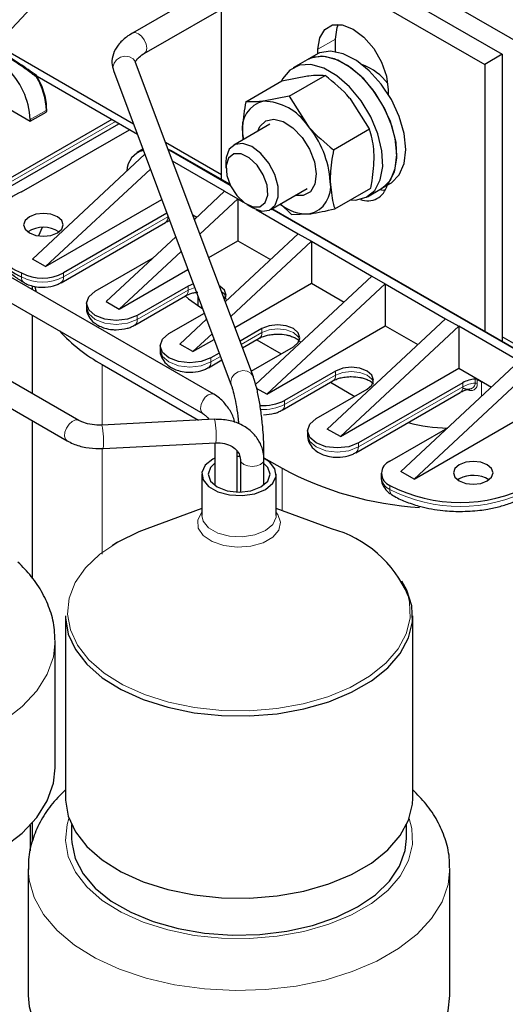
# Model space of a CAD drawing. Header units: millimetres. Extents: x 5 to 418, y 2 to 292.
# Tile 41 of 51: x 336 to 351, y 91 to 123. Entities that reach past the tile are written whole.
import ezdxf

# ---------------------------------------------------------------- set-up
doc = ezdxf.new("R2010")
doc.units = ezdxf.units.MM

msp = doc.modelspace()

# ---------------------------------------------------------------- linework, layer by layer
at = {"color": 7, "linetype": 'Continuous', "lineweight": 25}
for p, q in [((354.9418, 131.5257), (339.282, 122.4855)), ((339.662, 121.8273), (355.7542, 131.1171)), ((346.0038, 125.4884), (368.1735, 112.6901)), ((345.4097, 125.1454), (351.2029, 121.8011)), ((344.8441, 124.8188), (350.6372, 121.4745)), ((331.3721, 118.3613), (336.1709, 123.4632)), ((342.1519, 117.7615), (342.1519, 123.2647)), ((339.3155, 119.551), (334.8926, 122.1042)), ((345.8289, 121.8846), (345.8289, 122.2905)), ((337.5524, 109.988), (316.9521, 121.8802)), ((345.1947, 121.7889), (344.9118, 121.6256)), ((345.2632, 121.8242), (345.2632, 121.9639)), ((351.2029, 121.8011), (350.6372, 121.4745)), ((351.2029, 121.8011), (351.2029, 112.5365)), ((343.1789, 111.3934), (339.3828, 121.54)), ((344.9118, 121.6256), (344.4593, 121.3644)), ((350.6372, 121.4745), (350.6372, 112.8631)), ((316.5722, 121.222), (337.1724, 109.3298)), ((336.2087, 121.0915), (336.2085, 121.0913)), ((339.4402, 119.2177), (336.214, 121.0801)), ((338.6709, 121.2737), (342.4671, 111.1271)), ((344.0986, 120.9426), (344.9216, 121.105)), ((344.3304, 120.4511), (345.492, 121.1217)), ((342.9371, 120.272), (344.0986, 120.9426)), ((344.3304, 120.4511), (343.5074, 120.2886)), ((344.3304, 120.4511), (344.9212, 119.5134)), ((347.5259, 120.6577), (347.5259, 120.5179)), ((346.9262, 119.3921), (346.3354, 120.3298)), ((335.2081, 120.0932), (335.986, 119.6442)), ((335.986, 119.6442), (336.4951, 119.9381)), ((336.5185, 119.9707), (336.5185, 120.0197)), ((335.0546, 117.371), (338.8468, 119.5602)), ((338.6165, 119.6932), (335.1374, 117.6848)), ((335.986, 119.6932), (335.986, 119.6442)), ((343.7097, 119.5461), (342.5457, 118.8741)), ((335.7031, 117.3582), (339.1822, 119.3666)), ((342.8312, 119.2447), (342.845, 119.0468)), ((342.8312, 119.2447), (342.8571, 119.0538)), ((345.7646, 118.7215), (346.9262, 119.3921)), ((342.1519, 117.9135), (340.3504, 118.9535)), ((336.0567, 115.1947), (339.6811, 118.5737)), ((339.619, 118.7395), (339.4287, 118.6296)), ((342.419, 117.6074), (340.5236, 118.7016)), ((342.2509, 117.3829), (340.5764, 118.3496)), ((342.2972, 118.3247), (342.2972, 118.1244)), ((339.8587, 118.0988), (336.4809, 114.9498)), ((347.3116, 117.4686), (347.5945, 117.6319)), ((341.2775, 116.4755), (342.2509, 117.3829)), ((342.2509, 117.3829), (342.6752, 117.138)), ((343.7456, 116.7956), (344.9097, 117.4676)), ((345.8055, 116.8128), (346.9671, 117.4833)), ((346.8591, 117.2073), (347.3116, 117.4686)), ((341.9077, 110.8306), (331.1596, 117.0353)), ((336.4809, 114.9498), (340.2277, 117.1128)), ((342.6752, 117.138), (341.4552, 116.0006)), ((342.6752, 117.138), (342.8574, 117.0328)), ((342.6752, 117.138), (342.6752, 115.7826)), ((342.9721, 116.9553), (343.1456, 116.8551)), ((344.4122, 116.6336), (344.0516, 116.9722)), ((340.3935, 116.6696), (337.0608, 114.7457)), ((341.2232, 116.6208), (341.353, 116.5458)), ((343.2746, 116.792), (344.6268, 116.0114)), ((352.1201, 112.007), (343.7854, 116.8186)), ((344.4122, 116.6336), (344.9825, 116.6503)), ((330.7997, 116.4117), (341.5477, 110.207)), ((336.9779, 114.4319), (340.3437, 116.375)), ((336.3736, 116.2085), (336.2497, 115.9392)), ((342.2724, 113.8164), (344.6268, 116.0114)), ((344.6268, 116.0114), (345.0511, 115.7664)), ((338.4325, 113.8232), (340.6759, 115.9146)), ((341.739, 115.2421), (342.6752, 115.7826)), ((345.0511, 115.7664), (342.45, 113.3416)), ((342.6752, 115.7826), (343.7289, 115.1743)), ((345.0511, 115.7664), (347.0027, 114.6398)), ((345.0511, 115.7664), (345.0511, 114.411)), ((340.8536, 115.4398), (338.8568, 113.5783)), ((336.4809, 114.9498), (336.0567, 115.1947)), ((338.079, 114.1579), (339.9505, 115.2383)), ((338.8568, 113.5783), (341.0717, 114.8569)), ((341.2451, 114.3933), (341.0771, 114.3212)), ((342.583, 112.9862), (345.0511, 114.411)), ((343.2533, 111.1443), (347.0027, 114.6398)), ((347.4269, 114.3949), (343.6086, 110.8351)), ((345.0511, 114.411), (346.1048, 113.8027)), ((347.0027, 114.6398), (347.4269, 114.3949)), ((347.4269, 114.3949), (349.3786, 113.2682)), ((347.4269, 114.3949), (347.4269, 113.0394)), ((336.05, 114.3285), (336.05, 114.2121)), ((336.13, 114.2941), (336.1733, 114.1409)), ((341.0771, 114.3212), (339.4366, 113.3742)), ((337.7978, 113.766), (337.7978, 113.6354)), ((338.4325, 113.8232), (338.8568, 113.5783)), ((339.3538, 113.0604), (340.9943, 114.0074)), ((341.3945, 113.9941), (341.3945, 113.6829)), ((340.4549, 112.7863), (341.5992, 113.4469)), ((341.4873, 113.6271), (341.544, 113.5943)), ((336.05, 113.3808), (336.05, 110.8553)), ((340.8084, 112.4516), (341.6708, 113.2555)), ((345.5602, 109.7085), (349.3786, 113.2682)), ((349.3786, 113.2682), (349.8028, 113.0233)), ((343.453, 112.9496), (342.7488, 112.5431)), ((343.6086, 110.8351), (347.4269, 113.0394)), ((349.8028, 113.0233), (345.9844, 109.4636)), ((347.4269, 113.0394), (348.4806, 112.4311)), ((349.8028, 113.0233), (349.8028, 111.6679)), ((351.7544, 111.8967), (349.8028, 113.0233)), ((341.8484, 112.7807), (341.2327, 112.2067)), ((341.2327, 112.2067), (341.9157, 112.601)), ((342.8306, 112.3244), (343.3701, 112.6358)), ((343.2872, 112.588), (344.0751, 112.1331)), ((358.9849, 108.196), (351.2029, 112.6885)), ((340.1737, 112.3945), (340.1737, 112.2638)), ((341.2327, 112.2067), (340.8084, 112.4516)), ((343.1105, 111.5763), (344.4712, 112.3618)), ((341.7297, 111.6888), (342.1633, 111.9391)), ((342.0815, 112.1578), (341.8125, 112.0026)), ((347.9361, 108.3369), (351.7544, 111.8967)), ((338.3053, 111.7902), (341.4139, 109.9956)), ((345.8289, 111.5781), (344.1884, 110.631)), ((345.9844, 109.4636), (349.8028, 111.6679)), ((349.8028, 111.6679), (350.6047, 111.2049)), ((344.1055, 110.3172), (345.746, 111.2643)), ((345.6631, 111.2164), (346.451, 110.7616)), ((351.9944, 111.4799), (348.3603, 108.092)), ((343.6086, 110.8351), (343.2853, 111.0218)), ((345.2066, 110.0432), (346.8471, 110.9902)), ((349.9301, 111.2025), (346.5643, 109.2595)), ((350.6047, 111.2049), (350.8565, 111.0596)), ((346.4814, 108.9457), (349.8472, 110.8887)), ((348.3603, 108.092), (352.1787, 110.2963)), ((336.05, 109.9777), (336.05, 104.9068)), ((341.9273, 110.0215), (338.2963, 109.8381)), ((344.9255, 109.6513), (344.9255, 109.5207)), ((345.9844, 109.4636), (345.5602, 109.7085)), ((347.5825, 108.6716), (349.454, 109.752)), ((338.3347, 109.0791), (341.9656, 109.2625)), ((338.3368, 109.0805), (338.3347, 109.0791)), ((341.9334, 109.2609), (341.9334, 107.8907)), ((341.9677, 109.2638), (341.9656, 109.2625)), ((342.6534, 107.6728), (342.6534, 108.9912)), ((341.9334, 108.7732), (341.8691, 108.7387)), ((342.7021, 108.9416), (342.6534, 108.9406)), ((342.7619, 108.7225), (342.7619, 107.6722)), ((343.5219, 108.7225), (343.5219, 108.9581)), ((343.5219, 108.7787), (344.1035, 108.4429)), ((343.5219, 107.9058), (343.5219, 108.7225)), ((341.5176, 108.2489), (341.5176, 106.9194)), ((343.9176, 106.9194), (343.9176, 108.2489)), ((347.3013, 108.2798), (347.3013, 108.1491)), ((348.3603, 108.092), (347.9361, 108.3369)), ((349.817, 108.1001), (349.7668, 108.0675)), ((341.5176, 107.1465), (339.7399, 106.4905)), ((345.6953, 106.4905), (343.9176, 107.1465)), ((338.7992, 106.0538), (338.6243, 105.9443)), ((337.1176, 103.6763), (337.1176, 97.7972)), ((348.3176, 97.7972), (348.3176, 103.6763)), ((336.7897, 98.7758), (336.7897, 102.8585)), ((335.9897, 96.0909), (335.9897, 96.9285)), ((336.05, 96.9953), (336.05, 96.3831)), ((337.3176, 96.9409), (337.3176, 96.4907)), ((337.3176, 96.9409), (337.3176, 96.4907)), ((348.1176, 96.4907), (348.1176, 96.9409)), ((348.1176, 96.4907), (348.1176, 96.9409)), ((335.9176, 95.5109), (335.9176, 91.4282)), ((349.5176, 91.4282), (349.5176, 95.5109))]:
    msp.add_line(p, q, dxfattribs=at)
at = {"color": 7, "linetype": 'Continuous', "lineweight": 18}
for p, q in [((345.8289, 122.2905), (345.2632, 121.9639)), ((338.6533, 121.3853), (338.6709, 121.2737)), ((336.4951, 119.9871), (335.986, 119.6932)), ((336.4951, 119.9871), (336.4951, 119.9381)), ((338.7296, 119.6279), (335.1374, 117.5541)), ((340.5284, 118.698), (340.4248, 118.7548)), ((340.4836, 118.6976), (340.4528, 118.6798)), ((342.4361, 117.5704), (340.4836, 118.6976)), ((352.0801, 112.0031), (343.762, 116.805)), ((340.4266, 116.5581), (337.0608, 114.6151)), ((340.4266, 116.5581), (340.4266, 116.5811)), ((335.7031, 114.6151), (335.7031, 114.7457)), ((337.0608, 114.6151), (337.0608, 114.7457)), ((341.0771, 114.1905), (339.4366, 113.2435)), ((341.0771, 114.3212), (341.0771, 114.1905)), ((341.2893, 114.2753), (341.0771, 114.1905)), ((341.5023, 113.6184), (341.5023, 113.7059)), ((339.4366, 113.2435), (339.4366, 113.3742)), ((343.453, 112.819), (342.789, 112.4356)), ((343.453, 112.9496), (343.453, 112.819)), ((342.1217, 112.0504), (341.8125, 111.8719)), ((341.8125, 111.8719), (341.8125, 112.0026)), ((338.3053, 111.7902), (338.3053, 109.8386)), ((345.8289, 111.5781), (345.8289, 111.4474)), ((342.4494, 111.2388), (342.4669, 111.1276)), ((345.8289, 111.4474), (344.1884, 110.5004)), ((350.3333, 111.3197), (350.3333, 111.1891)), ((350.3998, 111.3077), (350.3998, 111.1771)), ((350.5332, 111.2357), (350.5332, 110.7581)), ((349.9301, 111.0719), (346.5643, 109.1288)), ((349.9301, 111.2025), (349.9301, 111.0719)), ((344.1884, 110.5004), (344.1884, 110.631)), ((338.3053, 109.0784), (338.3053, 105.667)), ((346.5643, 109.1288), (346.5643, 109.2595)), ((344.1035, 108.4429), (344.1035, 107.0779)), ((347.5825, 107.7572), (347.5825, 107.8879))]:
    msp.add_line(p, q, dxfattribs=at)
at = {"color": 7, "linetype": 'Continuous', "lineweight": 25, "flags": 128}
for points in [[(345.2632, 121.9639), (345.3186, 122.3357), (345.4793, 122.6071), (345.7296, 122.7517), (346.045, 122.7552), (346.3946, 122.6173), (346.7442, 122.3515), (347.0596, 121.9839), (347.3099, 121.5503), (347.4706, 121.0934), (347.5259, 120.6577)], [(345.8289, 122.2905), (345.8843, 122.6623), (345.9291, 122.7703)], [(347.3116, 117.4686), (347.3494, 117.4918), (347.5993, 117.7451), (347.7557, 118.1117), (347.8088, 118.5684), (347.7553, 119.0866), (347.5985, 119.6338), (347.3482, 120.1755), (347.0203, 120.6777), (346.6353, 121.1089), (346.2174, 121.442), (345.7929, 121.656), (345.3884, 121.7375), (345.0293, 121.6813), (344.9118, 121.6256)], [(347.3116, 117.4686), (347.5446, 117.6699), (347.7257, 118.0098), (347.8054, 118.4463), (347.7787, 118.952), (347.6473, 119.4951), (347.4193, 120.0414), (347.1092, 120.5567), (346.7365, 121.0085), (346.3244, 121.3686), (345.899, 121.6141), (345.487, 121.7298), (345.1142, 121.7084), (344.9118, 121.6256)], [(347.5945, 117.6319), (347.6323, 117.6551), (347.8821, 117.9084), (348.0385, 118.275), (348.0916, 118.7317), (348.0381, 119.2499), (347.8813, 119.7971), (347.6311, 120.3388), (347.3032, 120.841), (346.9182, 121.2722), (346.5003, 121.6053), (346.0757, 121.8193), (345.6712, 121.9007), (345.3122, 121.8446), (345.1947, 121.7889)], [(346.3045, 117.1008), (346.4767, 117.0966), (346.8209, 117.1867), (347.0921, 117.4086), (347.2732, 117.7485), (347.3529, 118.1851), (347.3262, 118.6907), (347.1947, 119.2338), (346.9668, 119.7802), (346.6567, 120.2954), (346.2839, 120.7473), (345.8719, 121.1073), (345.4465, 121.3529), (345.0345, 121.4686), (344.6617, 121.4471), (344.3516, 121.2899), (344.1236, 121.0067), (344.0897, 120.9374)], [(343.3265, 119.3249), (343.3889, 119.467), (343.5768, 119.6522), (343.8372, 119.7093), (344.1417, 119.632), (344.4574, 119.4287), (344.7501, 119.1215), (344.988, 118.7436), (345.1455, 118.336), (345.2053, 117.9428)], [(343.8878, 116.9313), (343.9838, 117.1976), (343.9787, 117.5408), (343.8731, 117.9195), (343.6798, 118.2879), (343.4221, 118.6017), (343.131, 118.823), (342.8417, 118.9252), (342.5891, 118.8958), (342.4036, 118.7384), (342.3076, 118.4721), (342.2972, 118.3247)], [(343.5625, 117.0159), (343.6428, 117.2592), (343.6211, 117.5748), (343.5005, 117.9148), (343.2995, 118.2274), (343.0487, 118.465), (342.7862, 118.5913), (342.5521, 118.5873), (342.3819, 118.4535), (342.3015, 118.2102), (342.3233, 117.8945), (342.4438, 117.5545), (342.6448, 117.242), (342.8957, 117.0044), (343.1581, 116.878), (343.3923, 116.8821), (343.5625, 117.0159)], [(345.2053, 117.9428), (345.1611, 117.6068), (345.0176, 117.3642), (344.7904, 117.2414), (344.5264, 117.2463)], [(347.4257, 117.4017), (347.3099, 117.4168), (347.2425, 117.433)], [(336.8628, 116.0356), (337.0015, 116.1555), (337.0502, 116.2969), (337.0015, 116.4383), (336.8628, 116.5581), (336.6551, 116.6382), (336.4102, 116.6664), (336.1653, 116.6382), (335.9577, 116.5581), (335.8189, 116.4383), (335.7702, 116.2969), (335.8189, 116.1555), (335.9577, 116.0356), (336.1653, 115.9556), (336.4102, 115.9274), (336.6551, 115.9556), (336.8628, 116.0356)], [(343.1456, 116.8551), (343.1604, 116.8467), (343.4497, 116.7446), (343.7023, 116.774), (343.8878, 116.9313)], [(339.4366, 113.3742), (339.1252, 113.254), (338.7578, 113.2118), (338.3904, 113.254), (338.079, 113.3742), (337.8709, 113.5539), (337.7978, 113.766), (337.8709, 113.9781), (338.079, 114.1579)], [(342.2525, 113.8697), (342.3062, 114.0273), (342.2514, 114.1863), (342.0954, 114.3212), (342.0804, 114.3296)], [(340.9859, 114.0026), (341.0893, 113.907), (341.4873, 113.6271)], [(344.4712, 112.3618), (344.6273, 112.4967), (344.6821, 112.6557), (344.6273, 112.8148), (344.4712, 112.9496), (344.2377, 113.0397), (343.9621, 113.0714), (343.6866, 113.0397), (343.453, 112.9496)], [(341.8125, 112.0026), (341.5011, 111.8825), (341.1337, 111.8403), (340.7663, 111.8825), (340.4549, 112.0026), (340.2468, 112.1824), (340.1737, 112.3945), (340.2468, 112.6065), (340.4549, 112.7863)], [(346.8471, 110.9902), (347.0032, 111.1251), (347.058, 111.2841), (347.0032, 111.4432), (346.8471, 111.5781), (346.6135, 111.6682), (346.338, 111.6998), (346.0625, 111.6682), (345.8289, 111.5781)], [(341.5477, 110.207), (341.5477, 110.207), (341.5439, 110.2093)], [(346.5643, 109.2595), (346.2528, 109.1393), (345.8855, 109.0971), (345.5181, 109.1393), (345.2066, 109.2595), (344.9985, 109.4392), (344.9255, 109.6513), (344.9985, 109.8634), (345.2066, 110.0432)], [(341.8691, 108.7387), (341.63, 108.5417), (341.5222, 108.3093), (341.5585, 108.0696), (341.7346, 107.8516), (342.0293, 107.6814), (342.407, 107.5798), (342.8222, 107.5588), (343.2248, 107.6211), (343.5661, 107.7591), (343.8052, 107.9561), (343.913, 108.1885), (343.8767, 108.4282), (343.7006, 108.6462), (343.5261, 108.7608)], [(342.7408, 108.826), (342.7176, 108.8262), (342.6534, 108.825)], [(341.9334, 108.6071), (341.7937, 108.4698), (341.7176, 108.2489), (341.7937, 108.028), (342.0105, 107.8407), (342.3349, 107.7156), (342.7176, 107.6716), (343.1003, 107.7156), (343.4247, 107.8407), (343.6415, 108.028), (343.7176, 108.2489), (343.6415, 108.4698), (343.5219, 108.592)], [(349.817, 108.5573), (349.6782, 108.4375), (349.6295, 108.2961), (349.6782, 108.1547), (349.817, 108.0348), (350.0246, 107.9548), (350.2695, 107.9266), (350.5144, 107.9548), (350.7221, 108.0348), (350.8608, 108.1547), (350.9095, 108.2961), (350.8608, 108.4375), (350.7221, 108.5573), (350.5144, 108.6374), (350.2695, 108.6656), (350.0246, 108.6374), (349.817, 108.5573)], [(339.7399, 106.4905), (339.4861, 106.3909), (338.8083, 106.0581)], [(337.1176, 103.6763), (337.1188, 103.6112), (337.2093, 103.0935), (337.4426, 102.591), (337.8125, 102.1166), (338.3094, 101.6825), (338.9205, 101.3001), (339.6299, 100.9793), (340.4193, 100.7283), (341.2682, 100.5536), (342.1547, 100.4598), (343.0557, 100.4494), (343.948, 100.5225), (344.8084, 100.6772), (345.6147, 100.9097), (346.3459, 101.2138), (346.9832, 101.5817), (347.51, 102.0038), (347.9127, 102.4693), (348.1808, 102.966), (348.3074, 103.4811), (348.2893, 104.0012), (348.1268, 104.513), (347.9698, 104.7978)], [(323.1897, 98.7758), (323.218, 98.4178), (323.3805, 97.8525), (323.6838, 97.3068), (324.1215, 96.7924), (324.6843, 96.3203), (325.3602, 95.9005), (326.1347, 95.542), (326.9914, 95.2525), (327.912, 95.038), (328.8769, 94.9032), (329.8655, 94.8509), (330.8567, 94.8823), (331.8295, 94.9967), (332.7631, 95.1916), (333.6375, 95.4629), (334.4342, 95.8048), (335.1362, 96.2101), (335.7285, 96.67), (336.1984, 97.1748), (336.5361, 97.7137), (336.7342, 98.2753), (336.7897, 98.7758)], [(337.1176, 97.7972), (337.1188, 97.7321), (337.2093, 97.2144), (337.4426, 96.7119), (337.8125, 96.2375), (338.3094, 95.8034), (338.9205, 95.421), (339.6299, 95.1002), (340.4193, 94.8492), (341.2682, 94.6745), (342.1547, 94.5807), (343.0557, 94.5703), (343.948, 94.6434), (344.8084, 94.7981), (345.6147, 95.0306), (346.3459, 95.3347), (346.9832, 95.7026), (347.51, 96.1247), (347.9127, 96.5902), (348.1808, 97.0869), (348.3074, 97.602), (348.3176, 97.7972)], [(337.3176, 96.4907), (337.3222, 96.3619), (337.4325, 95.851), (337.687, 95.3575), (338.0787, 94.895), (338.597, 94.476), (339.2276, 94.1119), (339.9534, 93.8127), (340.7547, 93.5866), (341.6095, 93.4397), (342.4945, 93.376), (343.3856, 93.3973), (344.2584, 93.503), (345.0893, 93.6901), (345.8554, 93.9537), (346.536, 94.2864), (347.1124, 94.6793), (347.5689, 95.1216), (347.8931, 95.6012), (348.0761, 96.1051), (348.1176, 96.4907)], [(337.3176, 96.4907), (337.3222, 96.3619), (337.4325, 95.851), (337.687, 95.3575), (338.0787, 94.895), (338.597, 94.476), (339.2276, 94.1119), (339.9534, 93.8127), (340.7547, 93.5866), (341.6095, 93.4397), (342.4945, 93.376), (343.3856, 93.3973), (344.2584, 93.503), (345.0893, 93.6901), (345.8554, 93.9537), (346.536, 94.2864), (347.1124, 94.6793), (347.5689, 95.1216), (347.8931, 95.6012), (348.0761, 96.1051), (348.1176, 96.4907)], [(335.9176, 91.4282), (335.946, 91.0702), (336.1084, 90.5048), (336.4117, 89.9591), (336.8495, 89.4447), (337.4122, 88.9726), (338.0881, 88.5528), (338.8626, 88.1944), (339.7193, 87.9048), (340.6399, 87.6903), (341.6048, 87.5555), (342.5934, 87.5033), (343.5847, 87.5346), (344.5574, 87.649), (345.491, 87.8439), (346.3654, 88.1152), (347.1621, 88.4572), (347.8641, 88.8624), (348.4564, 89.3223), (348.9264, 89.8271), (349.264, 90.3661), (349.4621, 90.9276), (349.5176, 91.4282)]]:
    msp.add_lwpolyline(points, dxfattribs=at)
at = {"color": 7, "linetype": 'Continuous', "lineweight": 18, "flags": 128}
for points in [[(339.6621, 121.8273), (339.7202, 121.8943), (339.7407, 122.0013), (339.7202, 122.1318), (339.662, 122.2661), (339.5748, 122.3837), (339.472, 122.4667), (339.3692, 122.5024), (339.282, 122.4855), (339.2819, 122.4854)], [(339.3828, 121.54), (339.3771, 121.554), (339.3004, 121.6573), (339.1821, 121.7224), (339.0401, 121.7395), (338.8962, 121.7059), (338.7721, 121.6269), (338.6868, 121.5143), (338.6533, 121.3853)], [(342.2973, 113.962), (342.2514, 114.0557), (342.144, 114.1594)], [(337.7978, 113.6354), (337.8709, 113.4233), (338.079, 113.2435), (338.3904, 113.1234), (338.7578, 113.0812), (339.1252, 113.1234), (339.4366, 113.2435)], [(344.6732, 112.5904), (344.6273, 112.6841), (344.4712, 112.819), (344.2377, 112.9091), (343.9621, 112.9407), (343.6866, 112.9091), (343.453, 112.819)], [(340.1737, 112.2638), (340.2468, 112.0517), (340.4549, 111.8719), (340.7663, 111.7518), (341.1337, 111.7096), (341.5011, 111.7518), (341.8125, 111.8719)], [(343.1789, 111.3935), (343.1732, 111.4074), (343.0966, 111.5107), (342.9782, 111.5758), (342.8363, 111.5929), (342.6923, 111.5594), (342.5682, 111.4803), (342.4829, 111.3677), (342.4494, 111.2388)], [(347.0491, 111.2188), (347.0032, 111.3126), (346.8471, 111.4474), (346.6135, 111.5375), (346.338, 111.5691), (346.0625, 111.5375), (345.8289, 111.4474)], [(341.4731, 110.3718), (341.4925, 110.4955), (341.5477, 110.6227), (341.6303, 110.7341), (341.7277, 110.8127), (341.8251, 110.8466), (341.9077, 110.8306), (341.9078, 110.8305)], [(341.5439, 110.2093), (341.4925, 110.2705), (341.4731, 110.3718)], [(337.5493, 109.9897), (337.5351, 109.9963), (337.4432, 110.0015), (337.339, 109.9545), (337.2383, 109.8625), (337.1565, 109.7395), (337.1061, 109.6042), (337.0947, 109.4773), (337.124, 109.378), (337.1724, 109.3298)], [(344.9255, 109.5207), (344.9985, 109.3086), (345.2066, 109.1288), (345.5181, 109.0087), (345.8855, 108.9665), (346.2528, 109.0087), (346.5643, 109.1288)], [(342.8732, 108.5674), (342.7908, 108.6386), (342.7619, 108.7225), (342.7619, 108.726)], [(343.5219, 108.7225), (343.493, 108.6386), (343.4106, 108.5674), (343.2873, 108.5199), (343.1419, 108.5032), (342.9965, 108.5199), (342.8732, 108.5674)], [(341.5176, 107.0172), (341.5112, 107.0097), (341.385, 106.7651), (341.4033, 106.5101), (341.564, 106.2724), (341.8497, 106.0777), (342.2295, 105.947), (342.6621, 105.8947), (343.1008, 105.9262), (343.4979, 106.0383), (343.8105, 106.2188), (344.0047, 106.448), (344.0594, 106.7013), (343.9686, 106.951), (343.9176, 107.0172)], [(341.5176, 106.9194), (341.5585, 106.7401), (341.7346, 106.5221), (342.0293, 106.352), (342.407, 106.2503), (342.8222, 106.2293), (343.2248, 106.2916), (343.5661, 106.4296), (343.8052, 106.6267), (343.913, 106.859), (343.9176, 106.9194)], [(338.8083, 106.0581), (338.2319, 105.6669), (337.7716, 105.2274), (337.4394, 104.7509), (337.2439, 104.2498), (337.1902, 103.7371), (337.2796, 103.2261), (337.5099, 102.7299), (337.8751, 102.2616), (338.3656, 101.8331), (338.9689, 101.4555), (339.6693, 101.1388), (340.4486, 100.891), (341.2867, 100.7186), (342.1619, 100.626), (343.0514, 100.6156), (343.9323, 100.6878), (344.7818, 100.8406), (345.5777, 101.0701), (346.2997, 101.3703), (346.9288, 101.7335), (347.4489, 102.1503), (347.8464, 102.6098), (348.1111, 103.1001), (348.2361, 103.6087), (348.2182, 104.1222), (348.1697, 104.3302)], [(336.7896, 102.8826), (336.7342, 102.358), (336.5361, 101.7964), (336.1984, 101.2575), (335.7285, 100.7527), (335.1362, 100.2928), (334.4342, 99.8875), (333.6375, 99.5456), (332.7631, 99.2743), (331.8295, 99.0794), (330.8567, 98.965), (329.8655, 98.9336), (328.8769, 98.9859), (327.912, 99.1207), (326.9914, 99.3352), (326.1347, 99.6247), (325.3602, 99.9832), (324.6843, 100.403), (324.1215, 100.8751), (323.6838, 101.3895), (323.3805, 101.9352), (323.218, 102.5005), (323.1897, 102.8439)], [(337.2331, 97.1439), (337.1732, 96.9449), (337.1188, 96.4256), (337.2093, 95.908), (337.4426, 95.4054), (337.8125, 94.931), (338.3094, 94.497), (338.9205, 94.1146), (339.6299, 93.7937), (340.4193, 93.5427), (341.2682, 93.3681), (342.1547, 93.2743), (343.0557, 93.2638), (343.948, 93.3369), (344.8084, 93.4917), (345.6147, 93.7241), (346.3459, 94.0282), (346.9832, 94.3961), (347.51, 94.8183), (347.9127, 95.2837), (348.1808, 95.7804), (348.3074, 96.2955), (348.2893, 96.8157), (348.2021, 97.1439)], [(349.5175, 95.5349), (349.4621, 95.0103), (349.264, 94.4488), (348.9264, 93.9098), (348.4564, 93.405), (347.8641, 92.9451), (347.1621, 92.5399), (346.3654, 92.1979), (345.491, 91.9266), (344.5574, 91.7317), (343.5847, 91.6173), (342.5934, 91.586), (341.6048, 91.6382), (340.6399, 91.773), (339.7193, 91.9875), (338.8626, 92.2771), (338.0881, 92.6355), (337.4122, 93.0553), (336.8495, 93.5274), (336.4117, 94.0418), (336.1084, 94.5875), (335.946, 95.1529), (335.9177, 95.4962)]]:
    msp.add_lwpolyline(points, dxfattribs=at)
at = {"color": 7, "linetype": 'Continuous', "lineweight": 25}
for centre, radius, start, end in [((333.4841, 119.5658), 2.5051, 2.91529, 46.51141), ((346.1117, 119.8129), 1.7481, 36.6778, 70.10589), ((336.139, 121.0523), 0.08, 29.32929, 53.5982), ((343.7186, 119.4109), 0.9028, 103.52831, 190.60594), ((343.461, 118.5274), 1.7619, 34.03136, 88.49228), ((336.4785, 119.9747), 0.0402, 294.37466, 354.3052), ((342.5573, 117.4959), 3.1077, 3.65886, 40.48025), ((339.7906, 118.0301), 0.6867, 103.15742, 179.53498), ((344.7713, 117.528), 0.9028, 283.52831, 10.60594), ((346.8664, 117.7145), 0.6387, 248.74939, 347.00556), ((336.1989, 116.052), 1.3972, 110.78342, 249.21658), ((344.9309, 118.0393), 1.39, 230.39849, 272.12857), ((336.4102, 115.3135), 0.9069, 56.33248, 123.66752), ((336.3673, 116.081), 1.6094, 185.6948, 245.62534), ((336.3819, 116.0558), 1.4755, 242.60967, 297.39033), ((340.9655, 116.5943), 5.4915, 222.61774, 241.02529), ((350.4004, 110.3367), 0.9853, 93.90487, 118.51314), ((350.3458, 111.1987), 0.1217, 63.67287, 95.89301), ((440.0986, 277.155), 188.5503, 241.593169, 241.639234), ((350.75, 111.6415), 0.4601, 241.88103, 251.59374), ((343.5147, 111.9387), 1.471, 265.10208, 297.25467), ((349.5173, 114.8806), 5.1414, 254.78683, 269.14826), ((349.1989, 117.9129), 10.7538, 241.71743, 266.45023), ((347.7312, 108.2798), 0.4192, 110.78342, 249.21658), ((350.2669, 107.2732), 0.9414, 57.53567, 118.55302), ((349.8453, 112.255), 4.9185, 242.60967, 297.39033), ((344.7043, 102.8581), 3.7652, 23.01688, 74.74012)]:
    msp.add_arc(centre, radius, start, end, dxfattribs=at)
at = {"color": 7, "linetype": 'Continuous', "lineweight": 18}
for centre, radius, start, end in [((335.9521, 121.4856), 0.4703, 298.94856, 303.04035), ((334.2028, 119.9113), 2.2935, 1.89379, 30.46116), ((336.4785, 120.0237), 0.0402, 294.37594, 354.29047), ((340.5071, 118.6637), 0.0413, 66.50213, 124.80833), ((340.2363, 116.5339), 0.1918, 304.05635, 7.25583), ((335.8986, 114.5933), 0.1967, 173.65518, 235.49096), ((336.3819, 115.9252), 1.4755, 242.60967, 297.39033), ((336.8655, 114.5933), 0.1965, 304.31, 6.36286), ((340.8811, 114.1689), 0.1972, 305.01333, 6.29885), ((339.2414, 113.2217), 0.1965, 304.31, 6.36286), ((343.257, 112.7973), 0.1972, 305.01333, 6.29885), ((341.6172, 111.8502), 0.1965, 304.31, 6.36286), ((345.6329, 111.4258), 0.1972, 305.01333, 6.29885), ((349.7398, 111.0476), 0.1918, 304.05635, 7.25583), ((350.4004, 110.2061), 0.9853, 93.90487, 118.51314), ((350.3458, 111.068), 0.1217, 63.67287, 95.89301), ((343.5159, 111.8047), 1.4675, 265.77951, 297.27709), ((343.9931, 110.4786), 0.1965, 304.31, 6.36286), ((339.7221, 109.5239), 2.2607, 353.39551, 12.71733), ((336.0911, 109.3405), 2.2607, 353.39551, 12.71733), ((346.369, 109.107), 0.1965, 304.31, 6.36286), ((347.7818, 108.197), 0.4828, 185.6948, 245.62534), ((347.7776, 107.7354), 0.1963, 173.6175, 235.90736), ((349.8453, 112.1243), 4.9185, 242.60967, 297.39033)]:
    msp.add_arc(centre, radius, start, end, dxfattribs=at)
at = {"color": 7, "linetype": 'Continuous', "lineweight": 25}
for points, knots in [([(339.282, 122.4855), (339.2167, 122.4448), (339.0371, 122.3329), (338.8144, 122.117), (338.6523, 121.8307), (338.5999, 121.5352), (338.6487, 121.3557), (338.6709, 121.2737)], [0, 0, 0, 0, 0.14157526, 0.38926517, 0.61283547, 0.82296444, 1, 1, 1, 1]), ([(336.1798, 121.074), (336.0849, 121.1451), (335.9032, 121.2814), (335.6195, 121.479), (335.3493, 121.6575), (335.1886, 121.753), (335.1096, 121.8)], [0, 0, 0, 0, 0.26982801, 0.51678439, 0.76249264, 1, 1, 1, 1]), ([(336.1838, 121.118), (336.0948, 121.1823), (335.9191, 121.3091), (335.6452, 121.4952), (335.3825, 121.6653), (335.2294, 121.756), (335.1544, 121.8003)], [0, 0, 0, 0, 0.2625787, 0.518415, 0.764368, 1, 1, 1, 1]), ([(339.3828, 121.54), (339.3821, 121.5426), (339.3802, 121.5501), (339.3775, 121.5663), (339.4482, 121.6778), (339.5712, 121.774), (339.6536, 121.8224), (339.662, 121.8273)], [0, 0, 0, 0, 0.1529492, 0.4413939, 0.7051896, 0.9699072, 1, 1, 1, 1]), ([(336.5185, 120.0197), (336.5146, 120.1044), (336.5068, 120.2737), (336.4435, 120.5474), (336.3474, 120.8244), (336.2548, 121.0023), (336.2086, 121.0913)], [0, 0, 0, 0, 0.25032745, 0.50043974, 0.75033214, 1, 1, 1, 1]), ([(344.9216, 121.105), (344.938, 121.1071), (345.1715, 121.1363), (345.3375, 121.1287), (345.492, 121.1217)], [0, 0, 0, 0, 0.0702006, 1, 1, 1, 1]), ([(346.3354, 120.3298), (346.3183, 120.3502), (346.0743, 120.6412), (345.7725, 120.8902), (345.492, 121.1217)], [0, 0, 0, 0, 0.0702006, 1, 1, 1, 1]), ([(342.9371, 120.272), (342.8912, 120.0048), (342.8305, 119.6511), (342.8311, 119.3245), (342.8312, 119.2447)], [0, 0, 0, 0, 0.7556342, 1, 1, 1, 1]), ([(343.5074, 120.2886), (343.491, 120.2866), (343.2576, 120.2574), (343.0915, 120.2649), (342.9371, 120.272)], [0, 0, 0, 0, 0.0702006, 1, 1, 1, 1]), ([(344.9212, 119.5134), (344.9383, 119.493), (345.1823, 119.202), (345.484, 118.953), (345.7646, 118.7215)], [0, 0, 0, 0, 0.0702006, 1, 1, 1, 1]), ([(347.0729, 118.5106), (347.0697, 118.5887), (347.0564, 118.908), (346.9822, 119.1837), (346.9262, 119.3921)], [0, 0, 0, 0, 0.2443658, 1, 1, 1, 1]), ([(345.7646, 118.7215), (345.7187, 118.4543), (345.658, 118.1007), (345.6586, 117.774), (345.6587, 117.6942)], [0, 0, 0, 0, 0.7556342, 1, 1, 1, 1]), ([(346.9671, 117.4833), (346.9824, 117.5636), (347.0501, 117.9174), (347.063, 118.252), (347.0729, 118.5106)], [0, 0, 0, 0, 0.2269026, 1, 1, 1, 1]), ([(345.6587, 117.6942), (345.6794, 117.4532), (345.7061, 117.1415), (345.7871, 116.8736), (345.8055, 116.8128)], [0, 0, 0, 0, 0.7730974, 1, 1, 1, 1]), ([(344.9825, 116.6503), (344.9992, 116.6525), (345.2362, 116.6838), (345.5312, 116.7506), (345.8055, 116.8128)], [0, 0, 0, 0, 0.0702006, 1, 1, 1, 1]), ([(340.3459, 116.375), (340.3487, 116.377), (340.3776, 116.3978), (340.4285, 116.4219), (340.4795, 116.4367), (340.4805, 116.437)], [0, 0, 0, 0, 0.0949329, 0.9823985, 1, 1, 1, 1]), ([(334.7787, 115.9276), (334.7786, 115.8367), (334.7784, 115.6145), (334.9109, 115.2736), (335.144, 114.9315), (335.4402, 114.6474), (335.6821, 114.5005), (335.7902, 114.4349)], [0, 0, 0, 0, 0.1530094, 0.3739744, 0.5982699, 0.820568, 1, 1, 1, 1]), ([(335.7892, 114.4353), (335.8054, 114.4244), (335.8721, 114.3797), (336.0279, 114.3271), (336.2135, 114.2882), (336.3391, 114.2848), (336.3819, 114.2837)], [0, 0, 0, 0, 0.0994514, 0.4098393, 0.7987845, 1, 1, 1, 1]), ([(336.3819, 114.2837), (336.5015, 114.2929), (336.6676, 114.3056), (336.8627, 114.3701), (336.9367, 114.4142), (336.9737, 114.4363)], [0, 0, 0, 0, 0.5620699, 0.7808812, 1, 1, 1, 1]), ([(340.9962, 114.0073), (340.9991, 114.0093), (341.028, 114.0303), (341.1222, 114.0685), (341.253, 114.1095), (341.3493, 114.1228), (341.3945, 114.129)], [0, 0, 0, 0, 0.0391347, 0.3973677, 0.7178156, 1, 1, 1, 1]), ([(342.2031, 113.9922), (342.2034, 113.992), (342.238, 113.9738), (342.2748, 113.9369), (342.3063, 113.8973), (342.3058, 113.8953), (342.3056, 113.8944)], [0, 0, 0, 0, 0.0030055, 0.337472, 0.6785592, 1, 1, 1, 1]), ([(337.8059, 113.6367), (337.8034, 113.6195), (337.7886, 113.5179), (337.8674, 113.3285), (338.0204, 113.1461), (338.2063, 113.0293), (338.4023, 112.9536), (338.5895, 112.9169), (338.715, 112.9133), (338.7578, 112.9121)], [0, 0, 0, 0, 0.04032228, 0.2372324, 0.44450737, 0.59557479, 0.73496617, 0.90963664, 1, 1, 1, 1]), ([(338.7578, 112.9121), (338.8774, 112.9213), (339.0435, 112.9341), (339.2385, 112.9985), (339.3126, 113.0426), (339.3496, 113.0647)], [0, 0, 0, 0, 0.56206994, 0.78088116, 1, 1, 1, 1]), ([(343.3721, 112.6357), (343.375, 112.6378), (343.4039, 112.6587), (343.4978, 112.6974), (343.642, 112.7405), (343.8007, 112.7662), (344.0062, 112.7763), (344.19, 112.759), (344.3602, 112.7191), (344.4808, 112.6765), (344.586, 112.6198), (344.6534, 112.5655), (344.6816, 112.5257), (344.6815, 112.5238), (344.6815, 112.5228)], [0, 0, 0, 0, 0.01007118, 0.10226121, 0.18472737, 0.28064064, 0.35876781, 0.50621032, 0.56427499, 0.6542718, 0.74125802, 0.82805941, 0.91657905, 1, 1, 1, 1]), ([(340.1818, 112.2652), (340.1793, 112.2479), (340.1645, 112.1463), (340.2433, 111.957), (340.3963, 111.7745), (340.5822, 111.6577), (340.7782, 111.5821), (340.9654, 111.5453), (341.0909, 111.5417), (341.1337, 111.5405)], [0, 0, 0, 0, 0.0403223, 0.2372324, 0.4445074, 0.5955748, 0.7349662, 0.9096366, 1, 1, 1, 1]), ([(341.1337, 111.5405), (341.2533, 111.5497), (341.4194, 111.5625), (341.6144, 111.6269), (341.6884, 111.6711), (341.7255, 111.6932)], [0, 0, 0, 0, 0.56206994, 0.78088116, 1, 1, 1, 1]), ([(343.5219, 108.9581), (343.5212, 109.0276), (343.5193, 109.2312), (343.4979, 109.6114), (343.4519, 110.0811), (343.3874, 110.5381), (343.3085, 110.9504), (343.2381, 111.2258), (343.1922, 111.3558), (343.1789, 111.3934)], [0, 0, 0, 0, 0.0874375, 0.2564124, 0.4238917, 0.5911216, 0.7592194, 0.9303574, 1, 1, 1, 1]), ([(345.748, 111.2642), (345.7509, 111.2662), (345.7798, 111.2871), (345.8737, 111.3258), (346.0179, 111.3689), (346.1765, 111.3946), (346.3821, 111.4048), (346.5659, 111.3874), (346.7361, 111.3475), (346.8567, 111.3049), (346.9619, 111.2482), (347.0292, 111.1939), (347.0574, 111.1541), (347.0574, 111.1522), (347.0573, 111.1513)], [0, 0, 0, 0, 0.0100712, 0.1022612, 0.1847274, 0.2806406, 0.3587678, 0.5062103, 0.564275, 0.6542718, 0.741258, 0.8280594, 0.9165791, 1, 1, 1, 1]), ([(342.4671, 111.1271), (342.4782, 111.0951), (342.5085, 111.0083), (342.5676, 110.7778), (342.633, 110.4343), (342.6817, 110.1161), (342.7002, 109.9254), (342.705, 109.8763)], [0, 0, 0, 0, 0.1394042, 0.3782786, 0.6368061, 0.9064025, 1, 1, 1, 1]), ([(349.8494, 110.8887), (349.8522, 110.8908), (349.8811, 110.9117), (349.9758, 110.9493), (350.0803, 110.9844), (350.1473, 110.9944), (350.1637, 110.9968)], [0, 0, 0, 0, 0.0467004, 0.4832723, 0.873796, 1, 1, 1, 1]), ([(349.9477, 111.0323), (349.9927, 111.0149), (350.069, 110.9853), (350.1353, 110.9989), (350.1626, 111.0045)], [0, 0, 0, 0, 0.5893232, 1, 1, 1, 1]), ([(342.5834, 109.9178), (342.5684, 109.9757), (342.5228, 110.1526), (342.3511, 110.433), (342.1308, 110.6844), (341.9696, 110.79), (341.9077, 110.8306)], [0, 0, 0, 0, 0.1549093, 0.4736086, 0.7975811, 1, 1, 1, 1]), ([(343.5096, 110.169), (343.6291, 110.1782), (343.7953, 110.1909), (343.9903, 110.2554), (344.0643, 110.2995), (344.1014, 110.3216)], [0, 0, 0, 0, 0.5620699, 0.7808812, 1, 1, 1, 1]), ([(338.2963, 109.8381), (338.2413, 109.837), (338.0817, 109.8336), (337.8314, 109.8713), (337.6447, 109.9374), (337.5692, 109.9788), (337.5524, 109.988)], [0, 0, 0, 0, 0.1952945, 0.5665526, 0.9035883, 1, 1, 1, 1]), ([(341.5477, 110.207), (341.5694, 110.1928), (341.6197, 110.1598), (341.695, 110.0908), (341.7364, 110.0307), (341.7489, 110.0125)], [0, 0, 0, 0, 0.34752652, 0.80305211, 1, 1, 1, 1]), ([(343.5219, 108.7225), (343.5169, 108.8035), (343.5041, 109.0123), (343.3755, 109.3312), (343.1265, 109.6383), (342.7872, 109.8665), (342.378, 110.0119), (342.0797, 110.0183), (341.9273, 110.0215)], [0, 0, 0, 0, 0.1103337, 0.2847813, 0.4584687, 0.6340007, 0.8130678, 1, 1, 1, 1]), ([(337.1724, 109.3298), (337.2377, 109.2957), (337.4214, 109.1998), (337.7697, 109.1039), (338.105, 109.0713), (338.2905, 109.0776), (338.3347, 109.0791)], [0, 0, 0, 0, 0.1972105, 0.5547394, 0.8940005, 1, 1, 1, 1]), ([(344.9335, 109.522), (344.931, 109.5048), (344.9162, 109.4032), (344.995, 109.2138), (345.148, 109.0314), (345.334, 108.9146), (345.5299, 108.8389), (345.7172, 108.8022), (345.8427, 108.7986), (345.8855, 108.7974)], [0, 0, 0, 0, 0.0403223, 0.2372324, 0.4445074, 0.5955748, 0.7349662, 0.9096366, 1, 1, 1, 1]), ([(341.9656, 109.2625), (342.0151, 109.2629), (342.1606, 109.2642), (342.3898, 109.2079), (342.6027, 109.0788), (342.7375, 108.9098), (342.7536, 108.7864), (342.7619, 108.7225)], [0, 0, 0, 0, 0.1093576, 0.3216166, 0.5369594, 0.7603838, 1, 1, 1, 1]), ([(345.8855, 108.7974), (346.005, 108.8066), (346.1711, 108.8194), (346.3662, 108.8838), (346.4402, 108.9279), (346.4772, 108.95)], [0, 0, 0, 0, 0.5620699, 0.7808812, 1, 1, 1, 1]), ([(347.3094, 108.1505), (347.3069, 108.1332), (347.2921, 108.0316), (347.3719, 107.8435), (347.5086, 107.6709), (347.6281, 107.6011), (347.6686, 107.5775)], [0, 0, 0, 0, 0.0731918, 0.4306173, 0.8068567, 1, 1, 1, 1]), ([(347.6696, 107.5771), (347.6895, 107.5638), (347.8249, 107.4739), (348.129, 107.3468), (348.5324, 107.2116), (348.9257, 107.1253), (349.3489, 107.0619), (349.6597, 107.0526), (349.8453, 107.0471)], [0, 0, 0, 0, 0.0360488, 0.2450675, 0.4555136, 0.6109719, 0.7677154, 1, 1, 1, 1]), ([(349.8453, 107.0471), (350.0591, 107.0542), (350.3595, 107.0642), (350.7886, 107.1303), (351.1411, 107.2075), (351.5301, 107.335), (351.8279, 107.4585), (351.9784, 107.5524), (352.0195, 107.5781)], [0, 0, 0, 0, 0.2675611, 0.375903, 0.5538423, 0.7355131, 0.9277354, 1, 1, 1, 1]), ([(336.7735, 102.891), (336.7749, 103.0043), (336.7788, 103.3245), (336.647, 103.8424), (336.3956, 104.4224), (336.0459, 104.9544), (335.7386, 105.2632), (335.5897, 105.4129)], [0, 0, 0, 0, 0.1206376, 0.341056, 0.5619074, 0.78771, 1, 1, 1, 1]), ([(337.1176, 98.0638), (336.9553, 97.8999), (336.6365, 97.578), (336.2887, 97.0312), (336.0438, 96.4451), (335.9194, 95.9241), (335.9302, 95.5988), (335.9339, 95.4906)], [0, 0, 0, 0, 0.2278873, 0.4474027, 0.6596458, 0.886788, 1, 1, 1, 1]), ([(349.5014, 95.5433), (349.5028, 95.6566), (349.5067, 95.9768), (349.3749, 96.4947), (349.1235, 97.0748), (348.7738, 97.6068), (348.4665, 97.9156), (348.3176, 98.0652)], [0, 0, 0, 0, 0.1206376, 0.341056, 0.5619074, 0.78771, 1, 1, 1, 1])]:
    msp.add_open_spline(points, degree=3, knots=knots, dxfattribs=at)
at = {"color": 7, "linetype": 'Continuous', "lineweight": 18}
for points, knots in [([(336.1838, 121.118), (336.1857, 121.1169), (336.1896, 121.1147), (336.1903, 121.1055), (336.1878, 121.092), (336.1827, 121.0806), (336.1798, 121.074)], [0, 0, 0, 0, 0.2374642, 0.5000637, 0.7082777, 1, 1, 1, 1]), ([(350.3998, 111.1771), (350.398, 111.1514), (350.3943, 111.0989), (350.3562, 111.0179), (350.2763, 110.9555), (350.1482, 110.9389), (350.0511, 110.98), (350.0026, 111.0006)], [0, 0, 0, 0, 0.1229025, 0.250617, 0.5003658, 0.7500652, 1, 1, 1, 1]), ([(350.1626, 111.0045), (350.1749, 111.0052), (350.2006, 111.0065), (350.2453, 111.0292), (350.2922, 111.0645), (350.3268, 111.1227), (350.3313, 111.168), (350.3333, 111.1891)], [0, 0, 0, 0, 0.1309162, 0.2709834, 0.565223, 0.7975689, 1, 1, 1, 1])]:
    msp.add_open_spline(points, degree=3, knots=knots, dxfattribs=at)

doc.saveas('drawing.dxf')
